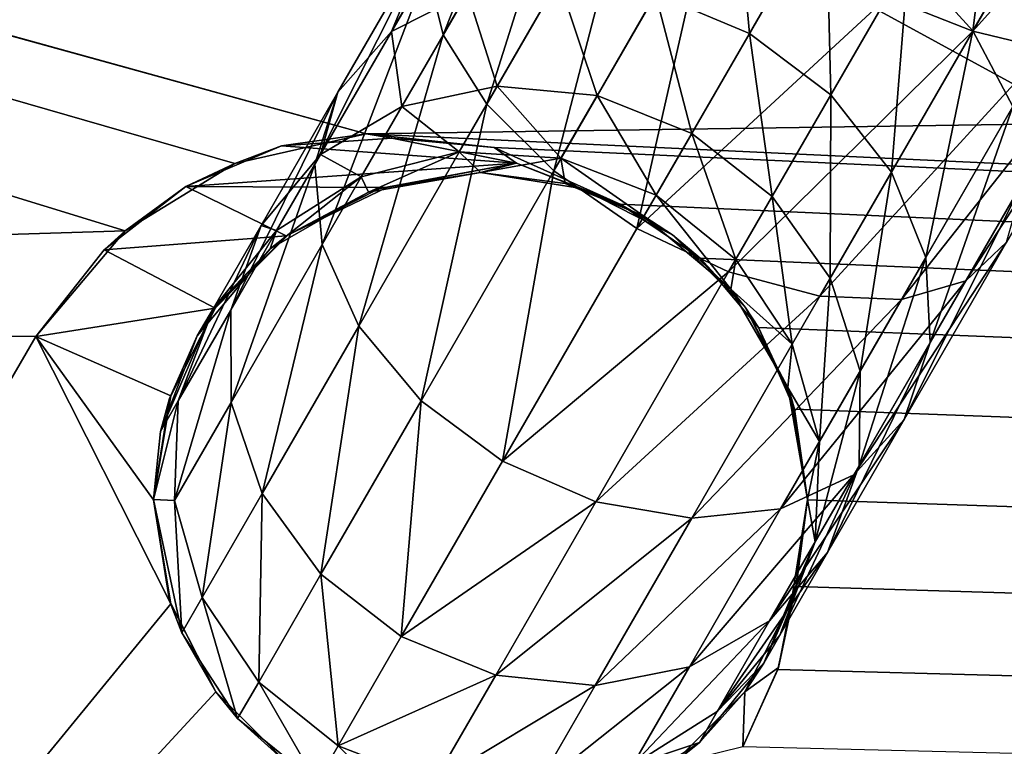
# Model space of a CAD drawing. Header units: millimetres. Extents: x -260 to -103, y -82 to 75.
# Tile 7 of 118: x -218.99 to -215.98, y -67.31 to -65.09. Entities that reach past the tile are written whole.
import ezdxf

# ---------------------------------------------------------------- set-up
doc = ezdxf.new("R2010")
doc.units = ezdxf.units.MM
doc.header["$LTSCALE"] = 65.185185
for name, color, linetype in [('11', 7, 'CONTINUOUS'), ('13', 7, 'CONTINUOUS'), ('15', 7, 'CONTINUOUS'), ('203', 7, 'CONTINUOUS'), ('204', 7, 'CONTINUOUS'), ('205', 7, 'CONTINUOUS'), ('206', 7, 'CONTINUOUS'), ('207', 7, 'CONTINUOUS'), ('21', 7, 'CONTINUOUS'), ('213', 7, 'CONTINUOUS'), ('217', 7, 'CONTINUOUS'), ('218', 7, 'CONTINUOUS'), ('219', 7, 'CONTINUOUS'), ('22', 7, 'CONTINUOUS'), ('25', 7, 'CONTINUOUS'), ('57', 7, 'CONTINUOUS'), ('61', 7, 'CONTINUOUS'), ('64', 7, 'CONTINUOUS'), ('9', 7, 'CONTINUOUS')]:
    doc.layers.add(name, color=color, linetype=linetype)

msp = doc.modelspace()

# ---------------------------------------------------------------- linework, layer by layer
at = {"layer": '11', "color": 1, "linetype": 'Continuous', "true_color": 0xff0c00}
msp.add_3dface([(-208.8043, -67.6104, -541.8051), (-213.3778, -64.8764, -541.3069), (-216.0788, -63.9577, -541.8051), (-208.8043, -67.6104, -541.8051)], dxfattribs=at)
at = {"layer": '13', "color": 1, "linetype": 'Continuous', "true_color": 0xff0c00}
msp.add_3dface([(-211.2156, -66.5159, -540.8086), (-217.9469, -62.8402, -540.8086), (-213.3778, -64.8764, -541.3069), (-211.2156, -66.5159, -540.8086)], dxfattribs=at)
at = {"layer": '15', "color": 1, "linetype": 'Continuous', "true_color": 0xff0c00}
for points in [[(-217.9469, -62.8402, -540.8086), (-211.2156, -66.5159, -540.8086), (-216.3369, -63.7786, -539.3636), (-217.9469, -62.8402, -540.8086)], [(-216.3369, -63.7786, -539.3636), (-211.2156, -66.5159, -540.8086), (-216.0712, -63.9345, -539.4128), (-216.3369, -63.7786, -539.3636)], [(-216.0712, -63.9345, -539.4128), (-211.2156, -66.5159, -540.8086), (-215.8025, -64.0872, -539.3633), (-216.0712, -63.9345, -539.4128)]]:
    msp.add_3dface(points, dxfattribs=at)
at = {"layer": '203', "color": 1, "linetype": 'Continuous', "true_color": 0xff0c00}
for points in [[(-217.2749, -65.6038, -419.3248), (-217.584, -65.5549, -419.3248), (-217.4732, -65.526, -33.3218), (-217.2749, -65.6038, -419.3248)], [(-217.2749, -65.6038, -419.3248), (-217.4732, -65.526, -33.3218), (-217.1573, -65.6514, -34.8219), (-217.2749, -65.6038, -419.3248)], [(-217.1569, -65.6516, -33.3218), (-217.1573, -65.6514, -34.8219), (-217.4732, -65.526, -33.3218), (-217.1569, -65.6516, -33.3218)], [(-217.1569, -65.6516, -34.8219), (-216.9962, -65.7458, -419.3248), (-217.2749, -65.6038, -419.3248), (-217.1569, -65.6516, -34.8219)], [(-217.2749, -65.6038, -419.3248), (-217.1573, -65.6514, -34.8219), (-217.1569, -65.6516, -34.8219), (-217.2749, -65.6038, -419.3248)], [(-217.1569, -65.6516, -33.3218), (-217.1569, -65.6516, -34.8219), (-217.1573, -65.6514, -34.8219), (-217.1569, -65.6516, -33.3218)], [(-217.1569, -65.6516, -34.8219), (-216.9121, -65.8167, -34.8219), (-216.9962, -65.7458, -419.3248), (-217.1569, -65.6516, -34.8219)], [(-216.9121, -65.8167, -34.8219), (-216.7749, -65.9671, -419.3248), (-216.9962, -65.7458, -419.3248), (-216.9121, -65.8167, -34.8219)], [(-216.9121, -65.8167, -34.8219), (-216.7336, -66.0288, -34.8219), (-216.7749, -65.9671, -419.3248), (-216.9121, -65.8167, -34.8219)], [(-216.7336, -66.0288, -34.8219), (-216.6329, -66.2459, -419.3248), (-216.7749, -65.9671, -419.3248), (-216.7336, -66.0288, -34.8219)], [(-216.7336, -66.0288, -34.8219), (-216.6235, -66.2784, -34.8219), (-216.6329, -66.2459, -419.3248), (-216.7336, -66.0288, -34.8219)], [(-216.6235, -66.2784, -34.8219), (-216.584, -66.5552, -419.3248), (-216.6329, -66.2459, -419.3248), (-216.6235, -66.2784, -34.8219)], [(-216.6235, -66.2784, -34.8219), (-216.584, -66.5558, -34.8219), (-216.584, -66.5552, -419.3248), (-216.6235, -66.2784, -34.8219)], [(-216.6198, -66.8212, -34.8219), (-216.633, -66.8642, -419.3248), (-216.584, -66.5552, -419.3248), (-216.6198, -66.8212, -34.8219)], [(-216.584, -66.5558, -34.8219), (-216.6198, -66.8212, -34.8219), (-216.584, -66.5552, -419.3248), (-216.584, -66.5558, -34.8219)], [(-216.633, -66.8642, -419.3248), (-216.6198, -66.8212, -34.8219), (-216.673, -67.0687, -33.3218), (-216.633, -66.8642, -419.3248)], [(-216.673, -67.0687, -33.3218), (-216.6198, -66.8212, -34.8219), (-216.6198, -66.8212, -33.3218), (-216.673, -67.0687, -33.3218)], [(-216.7752, -67.1429, -419.3248), (-216.633, -66.8642, -419.3248), (-216.673, -67.0687, -33.3218), (-216.7752, -67.1429, -419.3248)], [(-216.7812, -67.3112, -33.3219), (-216.7752, -67.1429, -419.3248), (-216.673, -67.0687, -33.3218), (-216.7812, -67.3112, -33.3219)], [(-216.7812, -67.3112, -33.3219), (-216.9964, -67.364, -419.3248), (-216.7752, -67.1429, -419.3248), (-216.7812, -67.3112, -33.3219)]]:
    msp.add_3dface(points, dxfattribs=at)
at = {"layer": '204', "color": 1, "linetype": 'Continuous', "true_color": 0xff0c00}
for points in [[(-217.8705, -65.6011, -33.3218), (-217.4732, -65.526, -33.3218), (-217.893, -65.6038, -419.3248), (-217.8705, -65.6011, -33.3218)], [(-217.893, -65.6038, -419.3248), (-217.4732, -65.526, -33.3218), (-217.584, -65.5549, -419.3248), (-217.893, -65.6038, -419.3248)], [(-218.1778, -65.7485, -33.3218), (-217.8705, -65.6011, -33.3218), (-218.1717, -65.7458, -419.3248), (-218.1778, -65.7485, -33.3218)], [(-218.1717, -65.7458, -419.3248), (-217.8705, -65.6011, -33.3218), (-217.893, -65.6038, -419.3248), (-218.1717, -65.7458, -419.3248)], [(-218.3948, -65.9694, -33.3218), (-218.1778, -65.7485, -33.3218), (-218.393, -65.9671, -419.3248), (-218.3948, -65.9694, -33.3218)], [(-218.393, -65.9671, -419.3248), (-218.1778, -65.7485, -33.3218), (-218.1717, -65.7458, -419.3248), (-218.393, -65.9671, -419.3248)], [(-218.535, -66.2459, -419.3248), (-218.5303, -66.2381, -33.3218), (-218.393, -65.9671, -419.3248), (-218.535, -66.2459, -419.3248)], [(-218.5303, -66.2381, -33.3218), (-218.3948, -65.9694, -33.3218), (-218.393, -65.9671, -419.3248), (-218.5303, -66.2381, -33.3218)], [(-218.584, -66.5558, -33.3218), (-218.5303, -66.2381, -33.3218), (-218.584, -66.5552, -419.3248), (-218.584, -66.5558, -33.3218)], [(-218.584, -66.5552, -419.3248), (-218.5303, -66.2381, -33.3218), (-218.535, -66.2459, -419.3248), (-218.584, -66.5552, -419.3248)], [(-218.584, -66.5558, -33.3218), (-218.584, -66.5552, -419.3248), (-218.5349, -66.8642, -419.3248), (-218.584, -66.5558, -33.3218)], [(-218.5304, -66.8734, -33.3218), (-218.584, -66.5558, -33.3218), (-218.5349, -66.8642, -419.3248), (-218.5304, -66.8734, -33.3218)], [(-218.3928, -67.1429, -419.3248), (-218.5304, -66.8734, -33.3218), (-218.5349, -66.8642, -419.3248), (-218.3928, -67.1429, -419.3248)], [(-218.3932, -67.1426, -33.3218), (-218.5304, -66.8734, -33.3218), (-218.3928, -67.1429, -419.3248), (-218.3932, -67.1426, -33.3218)], [(-218.1709, -67.3649, -33.3218), (-218.3932, -67.1426, -33.3218), (-218.1715, -67.364, -419.3248), (-218.1709, -67.3649, -33.3218)], [(-218.1715, -67.364, -419.3248), (-218.3932, -67.1426, -33.3218), (-218.3928, -67.1429, -419.3248), (-218.1715, -67.364, -419.3248)]]:
    msp.add_3dface(points, dxfattribs=at)
at = {"layer": '205', "color": 1, "linetype": 'Continuous', "true_color": 0xff0c00}
for points in [[(-218.3348, -65.5271, -34.8219), (-217.9335, -65.4363, -34.8219), (-218.1918, -65.4731, -33.3218), (-218.3348, -65.5271, -34.8219)], [(-217.9335, -65.4363, -34.8219), (-217.8548, -65.4496, -33.3218), (-218.1918, -65.4731, -33.3218), (-217.9335, -65.4363, -34.8219)], [(-217.9335, -65.4363, -34.8219), (-217.5418, -65.478, -34.8219), (-217.8548, -65.4496, -33.3218), (-217.9335, -65.4363, -34.8219)], [(-217.5418, -65.478, -34.8219), (-217.4732, -65.526, -33.3218), (-217.8548, -65.4496, -33.3218), (-217.5418, -65.478, -34.8219)], [(-218.3348, -65.5271, -34.8219), (-218.1918, -65.4731, -33.3218), (-218.4844, -65.5976, -33.3218), (-218.3348, -65.5271, -34.8219)], [(-217.5418, -65.478, -34.8219), (-217.1569, -65.6516, -34.8219), (-217.4732, -65.526, -33.3218), (-217.5418, -65.478, -34.8219)], [(-218.6704, -65.7334, -34.8219), (-218.3348, -65.5271, -34.8219), (-218.4844, -65.5976, -33.3218), (-218.6704, -65.7334, -34.8219)], [(-217.1569, -65.6516, -34.8219), (-217.1569, -65.6516, -33.3218), (-217.4732, -65.526, -33.3218), (-217.1569, -65.6516, -34.8219)], [(-218.6704, -65.7334, -34.8219), (-218.4844, -65.5976, -33.3218), (-218.7349, -65.7915, -33.3218), (-218.6704, -65.7334, -34.8219)], [(-218.9432, -66.056, -34.8219), (-218.6704, -65.7334, -34.8219), (-218.9432, -66.056, -33.3219), (-218.9432, -66.056, -34.8219)], [(-218.9432, -66.056, -33.3219), (-218.6704, -65.7334, -34.8219), (-218.7349, -65.7915, -33.3218), (-218.9432, -66.056, -33.3219)]]:
    msp.add_3dface(points, dxfattribs=at)
at = {"layer": '206', "color": 1, "linetype": 'Continuous', "true_color": 0xff0c00}
for points in [[(-216.6198, -66.8212, -34.8219), (-216.6749, -67.0746, -34.8219), (-216.6198, -66.8212, -33.3218), (-216.6198, -66.8212, -34.8219)], [(-216.6749, -67.0746, -34.8219), (-216.673, -67.0687, -33.3218), (-216.6198, -66.8212, -33.3218), (-216.6749, -67.0746, -34.8219)], [(-216.6749, -67.0746, -34.8219), (-216.7812, -67.3112, -34.8219), (-216.673, -67.0687, -33.3218), (-216.6749, -67.0746, -34.8219)], [(-216.7812, -67.3112, -34.8219), (-216.7812, -67.3112, -33.3219), (-216.673, -67.0687, -33.3218), (-216.7812, -67.3112, -34.8219)]]:
    msp.add_3dface(points, dxfattribs=at)
at = {"layer": '207', "color": 1, "linetype": 'Continuous', "true_color": 0xff0c00}
for points in [[(-217.8548, -65.4496, -33.3218), (-217.4732, -65.526, -33.3218), (-218.1918, -65.4731, -33.3218), (-217.8548, -65.4496, -33.3218)], [(-218.1918, -65.4731, -33.3218), (-217.4732, -65.526, -33.3218), (-218.4844, -65.5976, -33.3218), (-218.1918, -65.4731, -33.3218)], [(-218.4844, -65.5976, -33.3218), (-217.4732, -65.526, -33.3218), (-217.8705, -65.6011, -33.3218), (-218.4844, -65.5976, -33.3218)], [(-218.7349, -65.7915, -33.3218), (-218.4844, -65.5976, -33.3218), (-218.1778, -65.7485, -33.3218), (-218.7349, -65.7915, -33.3218)], [(-218.1778, -65.7485, -33.3218), (-218.4844, -65.5976, -33.3218), (-217.8705, -65.6011, -33.3218), (-218.1778, -65.7485, -33.3218)], [(-218.3948, -65.9694, -33.3218), (-218.7349, -65.7915, -33.3218), (-218.1778, -65.7485, -33.3218), (-218.3948, -65.9694, -33.3218)], [(-218.9432, -66.056, -33.3219), (-218.7349, -65.7915, -33.3218), (-218.3948, -65.9694, -33.3218), (-218.9432, -66.056, -33.3219)], [(-218.5303, -66.2381, -33.3218), (-218.9432, -66.056, -33.3219), (-218.3948, -65.9694, -33.3218), (-218.5303, -66.2381, -33.3218)], [(-221.5742, -70.5877, -33.3219), (-218.9432, -66.056, -33.3219), (-218.5304, -66.8734, -33.3218), (-221.5742, -70.5877, -33.3219)], [(-218.5304, -66.8734, -33.3218), (-218.9432, -66.056, -33.3219), (-218.584, -66.5558, -33.3218), (-218.5304, -66.8734, -33.3218)], [(-218.584, -66.5558, -33.3218), (-218.9432, -66.056, -33.3219), (-218.5303, -66.2381, -33.3218), (-218.584, -66.5558, -33.3218)], [(-218.3932, -67.1426, -33.3218), (-221.5742, -70.5877, -33.3219), (-218.5304, -66.8734, -33.3218), (-218.3932, -67.1426, -33.3218)], [(-218.1709, -67.3649, -33.3218), (-221.5742, -70.5877, -33.3219), (-218.3932, -67.1426, -33.3218), (-218.1709, -67.3649, -33.3218)]]:
    msp.add_3dface(points, dxfattribs=at)
at = {"layer": '21', "color": 1, "linetype": 'Continuous', "true_color": 0xff0c00}
for points in [[(-217.584, -65.5548, -534.5087), (-217.584, -65.5549, -419.3248), (-217.2749, -65.6038, -419.3248), (-217.584, -65.5548, -534.5087)], [(-217.584, -65.5548, -534.5087), (-217.2749, -65.6038, -419.3248), (-217.3251, -65.5888, -534.5087), (-217.584, -65.5548, -534.5087)], [(-217.3251, -65.5888, -534.5087), (-217.2749, -65.6038, -419.3248), (-217.084, -65.6887, -534.5087), (-217.3251, -65.5888, -534.5087)], [(-217.2749, -65.6038, -419.3248), (-216.9962, -65.7458, -419.3248), (-217.084, -65.6887, -534.5087), (-217.2749, -65.6038, -419.3248)], [(-217.084, -65.6887, -534.5087), (-216.9962, -65.7458, -419.3248), (-216.8179, -65.912, -534.5087), (-217.084, -65.6887, -534.5087)], [(-216.9962, -65.7458, -419.3248), (-216.7749, -65.9671, -419.3248), (-216.8179, -65.912, -534.5087), (-216.9962, -65.7458, -419.3248)], [(-216.8179, -65.912, -534.5087), (-216.7749, -65.9671, -419.3248), (-216.6443, -66.2127, -534.5087), (-216.8179, -65.912, -534.5087)], [(-216.7749, -65.9671, -419.3248), (-216.6329, -66.2459, -419.3248), (-216.6443, -66.2127, -534.5087), (-216.7749, -65.9671, -419.3248)], [(-216.6443, -66.2127, -534.5087), (-216.6329, -66.2459, -419.3248), (-216.584, -66.5548, -534.5087), (-216.6443, -66.2127, -534.5087)], [(-216.6329, -66.2459, -419.3248), (-216.584, -66.5552, -419.3248), (-216.584, -66.5548, -534.5087), (-216.6329, -66.2459, -419.3248)], [(-216.584, -66.5552, -419.3248), (-216.633, -66.8642, -419.3248), (-216.618, -66.8136, -534.5087), (-216.584, -66.5552, -419.3248)], [(-216.584, -66.5548, -534.5087), (-216.584, -66.5552, -419.3248), (-216.618, -66.8136, -534.5087), (-216.584, -66.5548, -534.5087)], [(-216.618, -66.8136, -534.5087), (-216.633, -66.8642, -419.3248), (-216.7179, -67.0548, -534.5087), (-216.618, -66.8136, -534.5087)], [(-216.633, -66.8642, -419.3248), (-216.7752, -67.1429, -419.3248), (-216.7179, -67.0548, -534.5087), (-216.633, -66.8642, -419.3248)], [(-216.7179, -67.0548, -534.5087), (-216.7752, -67.1429, -419.3248), (-216.9141, -67.2973, -534.5087), (-216.7179, -67.0548, -534.5087)], [(-216.7752, -67.1429, -419.3248), (-216.9964, -67.364, -419.3248), (-216.9141, -67.2973, -534.5087), (-216.7752, -67.1429, -419.3248)], [(-216.9141, -67.2973, -534.5087), (-216.9964, -67.364, -419.3248), (-217.1766, -67.468, -534.5087), (-216.9141, -67.2973, -534.5087)]]:
    msp.add_3dface(points, dxfattribs=at)
at = {"layer": '213', "color": 1, "linetype": 'Continuous', "true_color": 0xff0c00}
for points in [[(-228.314, -66.0341, -34.8219), (-234.488, -60.8707, -34.8219), (-218.6704, -65.7334, -34.8219), (-228.314, -66.0341, -34.8219)], [(-218.6704, -65.7334, -34.8219), (-234.488, -60.8707, -34.8219), (-218.3348, -65.5271, -34.8219), (-218.6704, -65.7334, -34.8219)], [(-218.3348, -65.5271, -34.8219), (-234.488, -60.8707, -34.8219), (-217.9335, -65.4363, -34.8219), (-218.3348, -65.5271, -34.8219)], [(-217.9335, -65.4363, -34.8219), (-234.488, -60.8707, -34.8219), (-131.5113, -64.1999, -34.8219), (-217.9335, -65.4363, -34.8219)], [(-138.3589, -69.1868, -34.8219), (-217.9335, -65.4363, -34.8219), (-131.5113, -64.1999, -34.8219), (-138.3589, -69.1868, -34.8219)], [(-217.5418, -65.478, -34.8219), (-217.9335, -65.4363, -34.8219), (-138.3589, -69.1868, -34.8219), (-217.5418, -65.478, -34.8219)], [(-217.1569, -65.6516, -34.8219), (-217.5418, -65.478, -34.8219), (-138.3589, -69.1868, -34.8219), (-217.1569, -65.6516, -34.8219)], [(-216.9121, -65.8167, -34.8219), (-217.1569, -65.6516, -34.8219), (-138.3589, -69.1868, -34.8219), (-216.9121, -65.8167, -34.8219)], [(-218.9432, -66.056, -34.8219), (-228.314, -66.0341, -34.8219), (-218.6704, -65.7334, -34.8219), (-218.9432, -66.056, -34.8219)], [(-216.7336, -66.0288, -34.8219), (-216.9121, -65.8167, -34.8219), (-138.3589, -69.1868, -34.8219), (-216.7336, -66.0288, -34.8219)], [(-221.5742, -70.5877, -34.8219), (-228.314, -66.0341, -34.8219), (-218.9432, -66.056, -34.8219), (-221.5742, -70.5877, -34.8219)], [(-216.6235, -66.2784, -34.8219), (-216.7336, -66.0288, -34.8219), (-138.3589, -69.1868, -34.8219), (-216.6235, -66.2784, -34.8219)], [(-216.584, -66.5558, -34.8219), (-216.6235, -66.2784, -34.8219), (-138.3589, -69.1868, -34.8219), (-216.584, -66.5558, -34.8219)], [(-216.6198, -66.8212, -34.8219), (-216.584, -66.5558, -34.8219), (-138.3589, -69.1868, -34.8219), (-216.6198, -66.8212, -34.8219)], [(-216.6749, -67.0746, -34.8219), (-216.6198, -66.8212, -34.8219), (-138.3589, -69.1868, -34.8219), (-216.6749, -67.0746, -34.8219)], [(-216.7812, -67.3112, -34.8219), (-216.6749, -67.0746, -34.8219), (-138.3589, -69.1868, -34.8219), (-216.7812, -67.3112, -34.8219)]]:
    msp.add_3dface(points, dxfattribs=at)
at = {"layer": '217', "color": 1, "linetype": 'Continuous', "true_color": 0xff0c00}
for points in [[(-217.7473, -64.9356, -537.8833), (-217.3372, -64.2253, -538.396), (-217.6977, -65.1341, -538.1226), (-217.7473, -64.9356, -537.8833)], [(-217.6977, -65.1341, -538.1226), (-217.3372, -64.2253, -538.396), (-217.2553, -64.3678, -538.6656), (-217.6977, -65.1341, -538.1226)], [(-217.6977, -65.1341, -538.1226), (-217.2553, -64.3678, -538.6656), (-217.5641, -65.3458, -538.3124), (-217.6977, -65.1341, -538.1226)], [(-217.5641, -65.3458, -538.3124), (-217.2553, -64.3678, -538.6656), (-217.096, -64.535, -538.8793), (-217.5641, -65.3458, -538.3124)], [(-217.3596, -65.55, -538.4342), (-217.5641, -65.3458, -538.3124), (-217.096, -64.535, -538.8793), (-217.3596, -65.55, -538.4342)], [(-216.875, -64.7106, -539.0164), (-217.3596, -65.55, -538.4342), (-217.096, -64.535, -538.8793), (-216.875, -64.7106, -539.0164)], [(-217.3596, -65.55, -538.4342), (-216.875, -64.7106, -539.0164), (-217.1056, -65.7262, -538.4759), (-217.3596, -65.55, -538.4342)], [(-217.1056, -65.7262, -538.4759), (-216.875, -64.7106, -539.0164), (-216.6153, -64.877, -539.0634), (-217.1056, -65.7262, -538.4759)], [(-218.0199, -65.3097, -536.987), (-217.7072, -64.7683, -537.6195), (-218.0899, -65.529, -537.2007), (-218.0199, -65.3097, -536.987)], [(-218.0899, -65.529, -537.2007), (-217.7072, -64.7683, -537.6195), (-217.7473, -64.9356, -537.8833), (-218.0899, -65.529, -537.2007)], [(-218.0899, -65.529, -537.2007), (-217.7473, -64.9356, -537.8833), (-218.0678, -65.7751, -537.3946), (-218.0899, -65.529, -537.2007)], [(-218.0678, -65.7751, -537.3946), (-217.7473, -64.9356, -537.8833), (-217.6977, -65.1341, -538.1226), (-218.0678, -65.7751, -537.3946)], [(-218.0678, -65.7751, -537.3946), (-217.6977, -65.1341, -538.1226), (-217.956, -66.0246, -537.5485), (-218.0678, -65.7751, -537.3946)], [(-217.956, -66.0246, -537.5485), (-217.6977, -65.1341, -538.1226), (-217.5641, -65.3458, -538.3124), (-217.956, -66.0246, -537.5485)], [(-218.2549, -65.7168, -536.232), (-218.0199, -65.3097, -536.987), (-218.3477, -65.9756, -536.3824), (-218.2549, -65.7168, -536.232)], [(-218.3477, -65.9756, -536.3824), (-218.0199, -65.3097, -536.987), (-218.0899, -65.529, -537.2007), (-218.3477, -65.9756, -536.3824)], [(-217.7656, -66.2531, -537.6473), (-217.956, -66.0246, -537.5485), (-217.5641, -65.3458, -538.3124), (-217.7656, -66.2531, -537.6473)], [(-217.3596, -65.55, -538.4342), (-217.7656, -66.2531, -537.6473), (-217.5641, -65.3458, -538.3124), (-217.3596, -65.55, -538.4342)], [(-218.3477, -65.9756, -536.3824), (-218.0899, -65.529, -537.2007), (-218.3465, -66.2579, -536.5189), (-218.3477, -65.9756, -536.3824)], [(-218.3465, -66.2579, -536.5189), (-218.0899, -65.529, -537.2007), (-218.0678, -65.7751, -537.3946), (-218.3465, -66.2579, -536.5189)], [(-217.7656, -66.2531, -537.6473), (-217.3596, -65.55, -538.4342), (-217.5163, -66.4376, -537.6811), (-217.7656, -66.2531, -537.6473)], [(-217.5163, -66.4376, -537.6811), (-217.3596, -65.55, -538.4342), (-217.1056, -65.7262, -538.4759), (-217.5163, -66.4376, -537.6811)], [(-218.4006, -65.9693, -535.3917), (-218.2549, -65.7168, -536.232), (-218.5078, -66.2528, -535.4698), (-218.4006, -65.9693, -535.3917)], [(-218.5078, -66.2528, -535.4698), (-218.2549, -65.7168, -536.232), (-218.3477, -65.9756, -536.3824), (-218.5078, -66.2528, -535.4698)], [(-218.3465, -66.2579, -536.5189), (-218.0678, -65.7751, -537.3946), (-218.2514, -66.5362, -536.6271), (-218.3465, -66.2579, -536.5189)], [(-218.2514, -66.5362, -536.6271), (-218.0678, -65.7751, -537.3946), (-217.956, -66.0246, -537.5485), (-218.2514, -66.5362, -536.6271)], [(-218.5621, -66.3468, -534.5087), (-218.4006, -65.9693, -535.3917), (-218.5078, -66.2528, -535.4698), (-218.5621, -66.3468, -534.5087)], [(-218.5621, -66.3468, -534.5087), (-218.45, -66.0548, -534.5087), (-218.4006, -65.9693, -535.3917), (-218.5621, -66.3468, -534.5087)], [(-218.5078, -66.2528, -535.4698), (-218.3477, -65.9756, -536.3824), (-218.5197, -66.5579, -535.5402), (-218.5078, -66.2528, -535.4698)], [(-218.5197, -66.5579, -535.5402), (-218.3477, -65.9756, -536.3824), (-218.3465, -66.2579, -536.5189), (-218.5197, -66.5579, -535.5402)], [(-218.0716, -66.7832, -536.6967), (-218.2514, -66.5362, -536.6271), (-217.956, -66.0246, -537.5485), (-218.0716, -66.7832, -536.6967)], [(-217.7656, -66.2531, -537.6473), (-218.0716, -66.7832, -536.6967), (-217.956, -66.0246, -537.5485), (-217.7656, -66.2531, -537.6473)], [(-218.584, -66.5548, -534.5087), (-218.5078, -66.2528, -535.4698), (-218.5197, -66.5579, -535.5402), (-218.584, -66.5548, -534.5087)], [(-218.584, -66.5548, -534.5087), (-218.5621, -66.3468, -534.5087), (-218.5078, -66.2528, -535.4698), (-218.584, -66.5548, -534.5087)], [(-218.5197, -66.5579, -535.5402), (-218.3465, -66.2579, -536.5189), (-218.435, -66.8542, -535.5961), (-218.5197, -66.5579, -535.5402)], [(-218.435, -66.8542, -535.5961), (-218.3465, -66.2579, -536.5189), (-218.2514, -66.5362, -536.6271), (-218.435, -66.8542, -535.5961)], [(-218.0716, -66.7832, -536.6967), (-217.7656, -66.2531, -537.6473), (-217.8261, -66.9741, -536.7205), (-218.0716, -66.7832, -536.6967)], [(-217.8261, -66.9741, -536.7205), (-217.7656, -66.2531, -537.6473), (-217.5163, -66.4376, -537.6811), (-217.8261, -66.9741, -536.7205)], [(-218.2619, -67.1128, -535.632), (-218.435, -66.8542, -535.5961), (-218.2514, -66.5362, -536.6271), (-218.2619, -67.1128, -535.632)], [(-218.0716, -66.7832, -536.6967), (-218.2619, -67.1128, -535.632), (-218.2514, -66.5362, -536.6271), (-218.0716, -66.7832, -536.6967)], [(-218.4972, -66.9621, -534.5087), (-218.584, -66.5548, -534.5087), (-218.5197, -66.5579, -535.5402), (-218.4972, -66.9621, -534.5087)], [(-218.4972, -66.9621, -534.5087), (-218.5197, -66.5579, -535.5402), (-218.435, -66.8542, -535.5961), (-218.4972, -66.9621, -534.5087)], [(-218.2619, -67.1128, -535.632), (-218.0716, -66.7832, -536.6967), (-218.0186, -67.3076, -535.6443), (-218.2619, -67.1128, -535.632)], [(-218.0186, -67.3076, -535.6443), (-218.0716, -66.7832, -536.6967), (-217.8261, -66.9741, -536.7205), (-218.0186, -67.3076, -535.6443)], [(-218.3265, -67.2246, -534.5087), (-218.4972, -66.9621, -534.5087), (-218.435, -66.8542, -535.5961), (-218.3265, -67.2246, -534.5087)], [(-218.2619, -67.1128, -535.632), (-218.3265, -67.2246, -534.5087), (-218.435, -66.8542, -535.5961), (-218.2619, -67.1128, -535.632)], [(-218.084, -67.4208, -534.5087), (-218.3265, -67.2246, -534.5087), (-218.2619, -67.1128, -535.632), (-218.084, -67.4208, -534.5087)], [(-218.084, -67.4208, -534.5087), (-218.2619, -67.1128, -535.632), (-218.0186, -67.3076, -535.6443), (-218.084, -67.4208, -534.5087)]]:
    msp.add_3dface(points, dxfattribs=at)
at = {"layer": '218', "color": 1, "linetype": 'Continuous', "true_color": 0xff0c00}
for points in [[(-216.3405, -65.0191, -539.0162), (-215.558, -64.2218, -539.2194), (-216.0781, -65.1225, -538.8788), (-216.3405, -65.0191, -539.0162)], [(-215.558, -64.2218, -539.2194), (-215.3617, -64.3244, -538.995), (-216.0781, -65.1225, -538.8788), (-215.558, -64.2218, -539.2194)], [(-216.0781, -65.1225, -538.8788), (-215.3617, -64.3244, -538.995), (-215.8537, -65.1767, -538.6649), (-216.0781, -65.1225, -538.8788)], [(-217.1056, -65.7262, -538.4759), (-216.6153, -64.877, -539.0634), (-216.3405, -65.0191, -539.0162), (-217.1056, -65.7262, -538.4759)], [(-216.8251, -65.8584, -538.434), (-217.1056, -65.7262, -538.4759), (-216.3405, -65.0191, -539.0162), (-216.8251, -65.8584, -538.434)], [(-216.8251, -65.8584, -538.434), (-216.3405, -65.0191, -539.0162), (-216.0781, -65.1225, -538.8788), (-216.8251, -65.8584, -538.434)], [(-216.5461, -65.9332, -538.312), (-216.8251, -65.8584, -538.434), (-216.0781, -65.1225, -538.8788), (-216.5461, -65.9332, -538.312)], [(-216.5461, -65.9332, -538.312), (-216.0781, -65.1225, -538.8788), (-215.8537, -65.1767, -538.6649), (-216.5461, -65.9332, -538.312)], [(-215.6004, -65.1191, -538.0983), (-215.9752, -65.7683, -537.6195), (-216.0995, -65.8864, -537.8826), (-215.6004, -65.1191, -538.0983)], [(-215.6895, -65.1762, -538.3951), (-215.6004, -65.1191, -538.0983), (-216.0995, -65.8864, -537.8826), (-215.6895, -65.1762, -538.3951)], [(-216.2961, -65.9429, -538.122), (-216.5461, -65.9332, -538.312), (-215.8537, -65.1767, -538.6649), (-216.2961, -65.9429, -538.122)], [(-215.6895, -65.1762, -538.3951), (-216.0995, -65.8864, -537.8826), (-216.2961, -65.9429, -538.122), (-215.6895, -65.1762, -538.3951)], [(-215.6895, -65.1762, -538.3951), (-216.2961, -65.9429, -538.122), (-215.8537, -65.1767, -538.6649), (-215.6895, -65.1762, -538.3951)], [(-217.5163, -66.4376, -537.6811), (-217.1056, -65.7262, -538.4759), (-216.8251, -65.8584, -538.434), (-217.5163, -66.4376, -537.6811)], [(-215.9752, -65.7683, -537.6195), (-216.2878, -66.3097, -536.987), (-216.442, -66.4796, -537.2001), (-215.9752, -65.7683, -537.6195)], [(-216.0995, -65.8864, -537.8826), (-215.9752, -65.7683, -537.6195), (-216.442, -66.4796, -537.2001), (-216.0995, -65.8864, -537.8826)], [(-217.231, -66.5614, -537.6471), (-217.5163, -66.4376, -537.6811), (-216.8251, -65.8584, -538.434), (-217.231, -66.5614, -537.6471)], [(-217.231, -66.5614, -537.6471), (-216.8251, -65.8584, -538.434), (-216.5461, -65.9332, -538.312), (-217.231, -66.5614, -537.6471)], [(-216.0995, -65.8864, -537.8826), (-216.442, -66.4796, -537.2001), (-216.6661, -66.5837, -537.3941), (-216.0995, -65.8864, -537.8826)], [(-216.0995, -65.8864, -537.8826), (-216.6661, -66.5837, -537.3941), (-216.2961, -65.9429, -538.122), (-216.0995, -65.8864, -537.8826)], [(-216.9379, -66.6119, -537.5481), (-217.231, -66.5614, -537.6471), (-216.5461, -65.9332, -538.312), (-216.9379, -66.6119, -537.5481)], [(-216.9379, -66.6119, -537.5481), (-216.5461, -65.9332, -538.312), (-216.2961, -65.9429, -538.122), (-216.9379, -66.6119, -537.5481)], [(-216.6661, -66.5837, -537.3941), (-216.9379, -66.6119, -537.5481), (-216.2961, -65.9429, -538.122), (-216.6661, -66.5837, -537.3941)], [(-216.2878, -66.3097, -536.987), (-216.5228, -66.7168, -536.232), (-216.6998, -66.9261, -536.382), (-216.2878, -66.3097, -536.987)], [(-216.442, -66.4796, -537.2001), (-216.2878, -66.3097, -536.987), (-216.6998, -66.9261, -536.382), (-216.442, -66.4796, -537.2001)], [(-217.8261, -66.9741, -536.7205), (-217.5163, -66.4376, -537.6811), (-217.231, -66.5614, -537.6471), (-217.8261, -66.9741, -536.7205)], [(-216.442, -66.4796, -537.2001), (-216.6998, -66.9261, -536.382), (-216.9448, -67.0664, -536.5185), (-216.442, -66.4796, -537.2001)], [(-216.442, -66.4796, -537.2001), (-216.9448, -67.0664, -536.5185), (-216.6661, -66.5837, -537.3941), (-216.442, -66.4796, -537.2001)], [(-217.5371, -67.0916, -536.6965), (-217.8261, -66.9741, -536.7205), (-217.231, -66.5614, -537.6471), (-217.5371, -67.0916, -536.6965)], [(-217.5371, -67.0916, -536.6965), (-217.231, -66.5614, -537.6471), (-216.9379, -66.6119, -537.5481), (-217.5371, -67.0916, -536.6965)], [(-217.2333, -67.1235, -536.6269), (-216.9379, -66.6119, -537.5481), (-216.6661, -66.5837, -537.3941), (-217.2333, -67.1235, -536.6269)], [(-216.9448, -67.0664, -536.5185), (-217.2333, -67.1235, -536.6269), (-216.6661, -66.5837, -537.3941), (-216.9448, -67.0664, -536.5185)], [(-217.2333, -67.1235, -536.6269), (-217.5371, -67.0916, -536.6965), (-216.9379, -66.6119, -537.5481), (-217.2333, -67.1235, -536.6269)], [(-216.5228, -66.7168, -536.232), (-216.6686, -66.9693, -535.3917), (-216.8599, -67.2033, -535.4696), (-216.5228, -66.7168, -536.232)], [(-216.6998, -66.9261, -536.382), (-216.5228, -66.7168, -536.232), (-216.8599, -67.2033, -535.4696), (-216.6998, -66.9261, -536.382)], [(-216.6998, -66.9261, -536.382), (-216.8599, -67.2033, -535.4696), (-217.1179, -67.3663, -535.54), (-216.6998, -66.9261, -536.382)], [(-216.6998, -66.9261, -536.382), (-217.1179, -67.3663, -535.54), (-216.9448, -67.0664, -536.5185), (-216.6998, -66.9261, -536.382)], [(-218.0186, -67.3076, -535.6443), (-217.8261, -66.9741, -536.7205), (-217.5371, -67.0916, -536.6965), (-218.0186, -67.3076, -535.6443)], [(-216.6686, -66.9693, -535.3917), (-216.7179, -67.0548, -534.5087), (-216.8599, -67.2033, -535.4696), (-216.6686, -66.9693, -535.3917)], [(-217.4169, -67.4414, -535.5959), (-217.2333, -67.1235, -536.6269), (-216.9448, -67.0664, -536.5185), (-217.4169, -67.4414, -535.5959)], [(-217.1179, -67.3663, -535.54), (-217.4169, -67.4414, -535.5959), (-216.9448, -67.0664, -536.5185), (-217.1179, -67.3663, -535.54)], [(-216.7179, -67.0548, -534.5087), (-216.9141, -67.2973, -534.5087), (-216.8599, -67.2033, -535.4696), (-216.7179, -67.0548, -534.5087)], [(-217.7273, -67.4211, -535.6319), (-218.0186, -67.3076, -535.6443), (-217.5371, -67.0916, -536.6965), (-217.7273, -67.4211, -535.6319)], [(-217.7273, -67.4211, -535.6319), (-217.5371, -67.0916, -536.6965), (-217.2333, -67.1235, -536.6269), (-217.7273, -67.4211, -535.6319)], [(-217.4169, -67.4414, -535.5959), (-217.7273, -67.4211, -535.6319), (-217.2333, -67.1235, -536.6269), (-217.4169, -67.4414, -535.5959)], [(-216.8599, -67.2033, -535.4696), (-216.9141, -67.2973, -534.5087), (-217.1179, -67.3663, -535.54), (-216.8599, -67.2033, -535.4696)], [(-217.7919, -67.5329, -534.5087), (-218.084, -67.4208, -534.5087), (-218.0186, -67.3076, -535.6443), (-217.7919, -67.5329, -534.5087)], [(-217.7919, -67.5329, -534.5087), (-218.0186, -67.3076, -535.6443), (-217.7273, -67.4211, -535.6319), (-217.7919, -67.5329, -534.5087)], [(-216.9141, -67.2973, -534.5087), (-217.1766, -67.468, -534.5087), (-217.1179, -67.3663, -535.54), (-216.9141, -67.2973, -534.5087)]]:
    msp.add_3dface(points, dxfattribs=at)
at = {"layer": '219', "color": 1, "linetype": 'Continuous', "true_color": 0xff0c00}
for points in [[(-216.0779, -65.1217, -536.9904), (-215.989, -64.4102, -537.2448), (-216.2747, -64.905, -536.8799), (-216.0779, -65.1217, -536.9904)], [(-215.7789, -64.6039, -537.3723), (-215.989, -64.4102, -537.2448), (-216.0779, -65.1217, -536.9904), (-215.7789, -64.6039, -537.3723)], [(-216.7614, -65.13, -536.3674), (-216.8099, -64.596, -536.8799), (-217.0482, -65.0087, -536.3978), (-216.7614, -65.13, -536.3674)], [(-216.5269, -64.7239, -536.8418), (-216.8099, -64.596, -536.8799), (-216.7614, -65.13, -536.3674), (-216.5269, -64.7239, -536.8418)], [(-215.9558, -65.3528, -537.1624), (-215.7789, -64.6039, -537.3723), (-216.0779, -65.1217, -536.9904), (-215.9558, -65.3528, -537.1624)], [(-217.5677, -64.6245, -537.3792), (-217.7072, -64.7683, -537.6195), (-217.8562, -65.1242, -536.7955), (-217.5677, -64.6245, -537.3792)], [(-217.6238, -65.0057, -536.6228), (-217.5677, -64.6245, -537.3792), (-217.8562, -65.1242, -536.7955), (-217.6238, -65.0057, -536.6228)], [(-216.5129, -65.3178, -536.3978), (-216.5269, -64.7239, -536.8418), (-216.7614, -65.13, -536.3674), (-216.5129, -65.3178, -536.3978)], [(-216.2747, -64.905, -536.8799), (-216.5269, -64.7239, -536.8418), (-216.5129, -65.3178, -536.3978), (-216.2747, -64.905, -536.8799)], [(-217.7072, -64.7683, -537.6195), (-218.0199, -65.3097, -536.987), (-217.8562, -65.1242, -536.7955), (-217.7072, -64.7683, -537.6195)], [(-216.3273, -65.5537, -536.4858), (-216.2747, -64.905, -536.8799), (-216.5129, -65.3178, -536.3978), (-216.3273, -65.5537, -536.4858)], [(-216.0779, -65.1217, -536.9904), (-216.2747, -64.905, -536.8799), (-216.3273, -65.5537, -536.4858), (-216.0779, -65.1217, -536.9904)], [(-217.3453, -64.9659, -536.4858), (-217.6238, -65.0057, -536.6228), (-217.5328, -65.2906, -535.8834), (-217.3453, -64.9659, -536.4858)], [(-217.2273, -65.319, -535.8222), (-217.3453, -64.9659, -536.4858), (-217.5328, -65.2906, -535.8834), (-217.2273, -65.319, -535.8222)], [(-217.0482, -65.0087, -536.3978), (-217.3453, -64.9659, -536.4858), (-217.2273, -65.319, -535.8222), (-217.0482, -65.0087, -536.3978)], [(-217.6238, -65.0057, -536.6228), (-217.8562, -65.1242, -536.7955), (-217.8242, -65.3529, -535.9787), (-217.6238, -65.0057, -536.6228)], [(-217.5328, -65.2906, -535.8834), (-217.6238, -65.0057, -536.6228), (-217.8242, -65.3529, -535.9787), (-217.5328, -65.2906, -535.8834)], [(-216.9376, -65.4353, -535.8011), (-217.0482, -65.0087, -536.3978), (-217.2273, -65.319, -535.8222), (-216.9376, -65.4353, -535.8011)], [(-216.7614, -65.13, -536.3674), (-217.0482, -65.0087, -536.3978), (-216.9376, -65.4353, -535.8011), (-216.7614, -65.13, -536.3674)], [(-216.2225, -65.8147, -536.6228), (-216.0779, -65.1217, -536.9904), (-216.3273, -65.5537, -536.4858), (-216.2225, -65.8147, -536.6228)], [(-215.9558, -65.3528, -537.1624), (-216.0779, -65.1217, -536.9904), (-216.2225, -65.8147, -536.6228), (-215.9558, -65.3528, -537.1624)], [(-217.8562, -65.1242, -536.7955), (-218.0199, -65.3097, -536.987), (-218.073, -65.4998, -536.0988), (-217.8562, -65.1242, -536.7955)], [(-217.8242, -65.3529, -535.9787), (-217.8562, -65.1242, -536.7955), (-218.073, -65.4998, -536.0988), (-217.8242, -65.3529, -535.9787)], [(-216.6921, -65.628, -535.8222), (-216.7614, -65.13, -536.3674), (-216.9376, -65.4353, -535.8011), (-216.6921, -65.628, -535.8222)], [(-216.5129, -65.3178, -536.3978), (-216.7614, -65.13, -536.3674), (-216.6921, -65.628, -535.8222), (-216.5129, -65.3178, -536.3978)], [(-217.5328, -65.2906, -535.8834), (-217.8242, -65.3529, -535.9787), (-217.6491, -65.4921, -535.2131), (-217.5328, -65.2906, -535.8834)], [(-217.3384, -65.5115, -535.1818), (-217.5328, -65.2906, -535.8834), (-217.6491, -65.4921, -535.2131), (-217.3384, -65.5115, -535.1818)], [(-217.2273, -65.319, -535.8222), (-217.5328, -65.2906, -535.8834), (-217.3384, -65.5115, -535.1818), (-217.2273, -65.319, -535.8222)], [(-218.0199, -65.3097, -536.987), (-218.2549, -65.7168, -536.232), (-218.073, -65.4998, -536.0988), (-218.0199, -65.3097, -536.987)], [(-217.0469, -65.6246, -535.171), (-217.2273, -65.319, -535.8222), (-217.3384, -65.5115, -535.1818), (-217.0469, -65.6246, -535.171)], [(-216.9376, -65.4353, -535.8011), (-217.2273, -65.319, -535.8222), (-217.0469, -65.6246, -535.171), (-216.9376, -65.4353, -535.8011)], [(-216.5148, -65.8784, -535.8834), (-216.5129, -65.3178, -536.3978), (-216.6921, -65.628, -535.8222), (-216.5148, -65.8784, -535.8834)], [(-216.3273, -65.5537, -536.4858), (-216.5129, -65.3178, -536.3978), (-216.5148, -65.8784, -535.8834), (-216.3273, -65.5537, -536.4858)], [(-217.8242, -65.3529, -535.9787), (-218.073, -65.4998, -536.0988), (-217.9486, -65.5683, -535.262), (-217.8242, -65.3529, -535.9787)], [(-217.6491, -65.4921, -535.2131), (-217.8242, -65.3529, -535.9787), (-217.9486, -65.5683, -535.262), (-217.6491, -65.4921, -535.2131)], [(-216.2089, -66.0752, -536.7955), (-215.9558, -65.3528, -537.1624), (-216.2225, -65.8147, -536.6228), (-216.2089, -66.0752, -536.7955)], [(-215.9204, -65.5756, -537.3792), (-215.9558, -65.3528, -537.1624), (-216.2089, -66.0752, -536.7955), (-215.9204, -65.5756, -537.3792)], [(-216.8032, -65.8205, -535.1818), (-216.9376, -65.4353, -535.8011), (-217.0469, -65.6246, -535.171), (-216.8032, -65.8205, -535.1818)], [(-216.6921, -65.628, -535.8222), (-216.9376, -65.4353, -535.8011), (-216.8032, -65.8205, -535.1818), (-216.6921, -65.628, -535.8222)], [(-218.073, -65.4998, -536.0988), (-218.2549, -65.7168, -536.232), (-218.2076, -65.7327, -535.3235), (-218.073, -65.4998, -536.0988)], [(-217.9486, -65.5683, -535.262), (-218.073, -65.4998, -536.0988), (-218.2076, -65.7327, -535.3235), (-217.9486, -65.5683, -535.262)], [(-217.926, -65.6151, -534.5087), (-217.6491, -65.4921, -535.2131), (-217.9486, -65.5683, -535.262), (-217.926, -65.6151, -534.5087)], [(-217.926, -65.6151, -534.5087), (-217.584, -65.5548, -534.5087), (-217.6491, -65.4921, -535.2131), (-217.926, -65.6151, -534.5087)], [(-217.584, -65.5548, -534.5087), (-217.3384, -65.5115, -535.1818), (-217.6491, -65.4921, -535.2131), (-217.584, -65.5548, -534.5087)], [(-217.584, -65.5548, -534.5087), (-217.3251, -65.5888, -534.5087), (-217.3384, -65.5115, -535.1818), (-217.584, -65.5548, -534.5087)], [(-217.3251, -65.5888, -534.5087), (-217.084, -65.6887, -534.5087), (-217.3384, -65.5115, -535.1818), (-217.3251, -65.5888, -534.5087)], [(-217.084, -65.6887, -534.5087), (-217.0469, -65.6246, -535.171), (-217.3384, -65.5115, -535.1818), (-217.084, -65.6887, -534.5087)], [(-218.2267, -65.7887, -534.5087), (-217.926, -65.6151, -534.5087), (-217.9486, -65.5683, -535.262), (-218.2267, -65.7887, -534.5087)], [(-218.2267, -65.7887, -534.5087), (-217.9486, -65.5683, -535.262), (-218.2076, -65.7327, -535.3235), (-218.2267, -65.7887, -534.5087)], [(-216.423, -66.1619, -535.9787), (-216.3273, -65.5537, -536.4858), (-216.5148, -65.8784, -535.8834), (-216.423, -66.1619, -535.9787)], [(-216.2225, -65.8147, -536.6228), (-216.3273, -65.5537, -536.4858), (-216.423, -66.1619, -535.9787), (-216.2225, -65.8147, -536.6228)], [(-215.9752, -65.7683, -537.6195), (-215.9204, -65.5756, -537.3792), (-216.2878, -66.3097, -536.987), (-215.9752, -65.7683, -537.6195)], [(-216.2878, -66.3097, -536.987), (-215.9204, -65.5756, -537.3792), (-216.2089, -66.0752, -536.7955), (-216.2878, -66.3097, -536.987)], [(-217.084, -65.6887, -534.5087), (-216.8179, -65.912, -534.5087), (-217.0469, -65.6246, -535.171), (-217.084, -65.6887, -534.5087)], [(-216.8179, -65.912, -534.5087), (-216.8032, -65.8205, -535.1818), (-217.0469, -65.6246, -535.171), (-216.8179, -65.912, -534.5087)], [(-216.631, -66.0798, -535.2131), (-216.6921, -65.628, -535.8222), (-216.8032, -65.8205, -535.1818), (-216.631, -66.0798, -535.2131)], [(-216.5148, -65.8784, -535.8834), (-216.6921, -65.628, -535.8222), (-216.631, -66.0798, -535.2131), (-216.5148, -65.8784, -535.8834)], [(-218.2549, -65.7168, -536.232), (-218.4006, -65.9693, -535.3917), (-218.2076, -65.7327, -535.3235), (-218.2549, -65.7168, -536.232)], [(-218.4006, -65.9693, -535.3917), (-218.2267, -65.7887, -534.5087), (-218.2076, -65.7327, -535.3235), (-218.4006, -65.9693, -535.3917)], [(-218.45, -66.0548, -534.5087), (-218.2267, -65.7887, -534.5087), (-218.4006, -65.9693, -535.3917), (-218.45, -66.0548, -534.5087)], [(-216.2089, -66.0752, -536.7955), (-216.2225, -65.8147, -536.6228), (-216.4258, -66.4508, -536.0988), (-216.2089, -66.0752, -536.7955)], [(-216.4258, -66.4508, -536.0988), (-216.2225, -65.8147, -536.6228), (-216.423, -66.1619, -535.9787), (-216.4258, -66.4508, -536.0988)], [(-216.8179, -65.912, -534.5087), (-216.631, -66.0798, -535.2131), (-216.8032, -65.8205, -535.1818), (-216.8179, -65.912, -534.5087)], [(-216.5473, -66.3773, -535.262), (-216.5148, -65.8784, -535.8834), (-216.631, -66.0798, -535.2131), (-216.5473, -66.3773, -535.262)], [(-216.423, -66.1619, -535.9787), (-216.5148, -65.8784, -535.8834), (-216.5473, -66.3773, -535.262), (-216.423, -66.1619, -535.9787)], [(-216.8179, -65.912, -534.5087), (-216.6443, -66.2127, -534.5087), (-216.631, -66.0798, -535.2131), (-216.8179, -65.912, -534.5087)], [(-216.6443, -66.2127, -534.5087), (-216.5473, -66.3773, -535.262), (-216.631, -66.0798, -535.2131), (-216.6443, -66.2127, -534.5087)], [(-216.2878, -66.3097, -536.987), (-216.2089, -66.0752, -536.7955), (-216.5228, -66.7168, -536.232), (-216.2878, -66.3097, -536.987)], [(-216.5228, -66.7168, -536.232), (-216.2089, -66.0752, -536.7955), (-216.4258, -66.4508, -536.0988), (-216.5228, -66.7168, -536.232)], [(-216.4258, -66.4508, -536.0988), (-216.423, -66.1619, -535.9787), (-216.5603, -66.6838, -535.3235), (-216.4258, -66.4508, -536.0988)], [(-216.5603, -66.6838, -535.3235), (-216.423, -66.1619, -535.9787), (-216.5473, -66.3773, -535.262), (-216.5603, -66.6838, -535.3235)], [(-216.6443, -66.2127, -534.5087), (-216.584, -66.5548, -534.5087), (-216.5473, -66.3773, -535.262), (-216.6443, -66.2127, -534.5087)], [(-216.584, -66.5548, -534.5087), (-216.5603, -66.6838, -535.3235), (-216.5473, -66.3773, -535.262), (-216.584, -66.5548, -534.5087)], [(-216.5228, -66.7168, -536.232), (-216.4258, -66.4508, -536.0988), (-216.6686, -66.9693, -535.3917), (-216.5228, -66.7168, -536.232)], [(-216.6686, -66.9693, -535.3917), (-216.4258, -66.4508, -536.0988), (-216.5603, -66.6838, -535.3235), (-216.6686, -66.9693, -535.3917)], [(-216.584, -66.5548, -534.5087), (-216.618, -66.8136, -534.5087), (-216.5603, -66.6838, -535.3235), (-216.584, -66.5548, -534.5087)], [(-216.618, -66.8136, -534.5087), (-216.7179, -67.0548, -534.5087), (-216.5603, -66.6838, -535.3235), (-216.618, -66.8136, -534.5087)], [(-216.7179, -67.0548, -534.5087), (-216.6686, -66.9693, -535.3917), (-216.5603, -66.6838, -535.3235), (-216.7179, -67.0548, -534.5087)]]:
    msp.add_3dface(points, dxfattribs=at)
at = {"layer": '22', "color": 1, "linetype": 'Continuous', "true_color": 0xff0c00}
for points in [[(-217.926, -65.6151, -534.5087), (-217.584, -65.5549, -419.3248), (-217.584, -65.5548, -534.5087), (-217.926, -65.6151, -534.5087)], [(-217.893, -65.6038, -419.3248), (-217.584, -65.5549, -419.3248), (-217.926, -65.6151, -534.5087), (-217.893, -65.6038, -419.3248)], [(-218.1717, -65.7458, -419.3248), (-217.893, -65.6038, -419.3248), (-217.926, -65.6151, -534.5087), (-218.1717, -65.7458, -419.3248)], [(-218.2267, -65.7887, -534.5087), (-218.1717, -65.7458, -419.3248), (-217.926, -65.6151, -534.5087), (-218.2267, -65.7887, -534.5087)], [(-218.393, -65.9671, -419.3248), (-218.1717, -65.7458, -419.3248), (-218.2267, -65.7887, -534.5087), (-218.393, -65.9671, -419.3248)], [(-218.45, -66.0548, -534.5087), (-218.393, -65.9671, -419.3248), (-218.2267, -65.7887, -534.5087), (-218.45, -66.0548, -534.5087)], [(-218.535, -66.2459, -419.3248), (-218.393, -65.9671, -419.3248), (-218.45, -66.0548, -534.5087), (-218.535, -66.2459, -419.3248)], [(-218.5621, -66.3468, -534.5087), (-218.535, -66.2459, -419.3248), (-218.45, -66.0548, -534.5087), (-218.5621, -66.3468, -534.5087)], [(-218.584, -66.5552, -419.3248), (-218.535, -66.2459, -419.3248), (-218.584, -66.5548, -534.5087), (-218.584, -66.5552, -419.3248)], [(-218.584, -66.5548, -534.5087), (-218.535, -66.2459, -419.3248), (-218.5621, -66.3468, -534.5087), (-218.584, -66.5548, -534.5087)], [(-218.5349, -66.8642, -419.3248), (-218.584, -66.5552, -419.3248), (-218.584, -66.5548, -534.5087), (-218.5349, -66.8642, -419.3248)], [(-218.4972, -66.9621, -534.5087), (-218.5349, -66.8642, -419.3248), (-218.584, -66.5548, -534.5087), (-218.4972, -66.9621, -534.5087)], [(-218.3928, -67.1429, -419.3248), (-218.5349, -66.8642, -419.3248), (-218.4972, -66.9621, -534.5087), (-218.3928, -67.1429, -419.3248)], [(-218.3265, -67.2246, -534.5087), (-218.3928, -67.1429, -419.3248), (-218.4972, -66.9621, -534.5087), (-218.3265, -67.2246, -534.5087)], [(-218.1715, -67.364, -419.3248), (-218.3928, -67.1429, -419.3248), (-218.3265, -67.2246, -534.5087), (-218.1715, -67.364, -419.3248)], [(-218.084, -67.4208, -534.5087), (-218.1715, -67.364, -419.3248), (-218.3265, -67.2246, -534.5087), (-218.084, -67.4208, -534.5087)]]:
    msp.add_3dface(points, dxfattribs=at)
at = {"layer": '25', "color": 1, "linetype": 'Continuous', "true_color": 0xff0c00}
for points in [[(-221.5742, -70.5877, -34.8219), (-218.9432, -66.056, -34.8219), (-221.5742, -70.5877, -33.3219), (-221.5742, -70.5877, -34.8219)], [(-221.5742, -70.5877, -33.3219), (-218.9432, -66.056, -34.8219), (-218.9432, -66.056, -33.3219), (-221.5742, -70.5877, -33.3219)]]:
    msp.add_3dface(points, dxfattribs=at)
at = {"layer": '57', "color": 1, "linetype": 'Continuous', "true_color": 0xff0c00}
for points in [[(-228.6384, -63.2596, -10.1218), (-221.722, -68.1449, -10.1218), (-218.7294, -63.7697, -10.1218), (-228.6384, -63.2596, -10.1218)], [(-218.7294, -63.7697, -10.1218), (-221.722, -68.1449, -10.1218), (-211.5931, -67.6635, -10.1218), (-218.7294, -63.7697, -10.1218)]]:
    msp.add_3dface(points, dxfattribs=at)
at = {"layer": '61', "color": 1, "linetype": 'Continuous', "true_color": 0xff0c00}
for points in [[(-217.385, -71.8069, -10.389), (-224.3041, -67.0809, -10.1894), (-224.5752, -67.4807, -10.389), (-217.385, -71.8069, -10.389)], [(-217.1587, -71.3802, -10.1894), (-221.722, -68.1449, -10.1218), (-224.3041, -67.0809, -10.1894), (-217.1587, -71.3802, -10.1894)], [(-217.1587, -71.3802, -10.1894), (-224.3041, -67.0809, -10.1894), (-217.385, -71.8069, -10.389), (-217.1587, -71.3802, -10.1894)]]:
    msp.add_3dface(points, dxfattribs=at)
at = {"layer": '64', "color": 1, "linetype": 'Continuous', "true_color": 0xff0c00}
for points in [[(-218.0433, -62.1564, -9.1223), (-211.2251, -65.9247, -9.1223), (-217.9368, -61.987, -8.6394), (-218.0433, -62.1564, -9.1223)], [(-217.9368, -61.987, -8.6394), (-211.2251, -65.9247, -9.1223), (-211.1383, -65.7444, -8.6394), (-217.9368, -61.987, -8.6394)], [(-217.9368, -61.987, -8.6394), (-211.1383, -65.7444, -8.6394), (-216.8837, -62.556, -8.1218), (-217.9368, -61.987, -8.6394)], [(-218.2126, -62.4259, -9.5368), (-211.3632, -66.2115, -9.5368), (-218.0433, -62.1564, -9.1223), (-218.2126, -62.4259, -9.5368)], [(-218.0433, -62.1564, -9.1223), (-211.3632, -66.2115, -9.5368), (-211.2251, -65.9247, -9.1223), (-218.0433, -62.1564, -9.1223)], [(-218.4333, -62.7772, -9.8546), (-211.5432, -66.5852, -9.8546), (-218.2126, -62.4259, -9.5368), (-218.4333, -62.7772, -9.8546)], [(-218.2126, -62.4259, -9.5368), (-211.5432, -66.5852, -9.8546), (-211.3632, -66.2115, -9.5368), (-218.2126, -62.4259, -9.5368)], [(-216.8837, -62.556, -8.1218), (-211.1383, -65.7444, -8.6394), (-213.2428, -64.6095, -8.1218), (-216.8837, -62.556, -8.1218)], [(-218.6903, -63.1861, -10.0542), (-211.7528, -67.0204, -10.0542), (-218.4333, -62.7772, -9.8546), (-218.6903, -63.1861, -10.0542)], [(-218.4333, -62.7772, -9.8546), (-211.7528, -67.0204, -10.0542), (-211.5432, -66.5852, -9.8546), (-218.4333, -62.7772, -9.8546)], [(-218.6903, -63.1861, -10.0542), (-218.7294, -63.7697, -10.1218), (-211.7528, -67.0204, -10.0542), (-218.6903, -63.1861, -10.0542)], [(-218.7294, -63.7697, -10.1218), (-211.5931, -67.6635, -10.1218), (-211.7528, -67.0204, -10.0542), (-218.7294, -63.7697, -10.1218)]]:
    msp.add_3dface(points, dxfattribs=at)
at = {"layer": '9', "color": 1, "linetype": 'Continuous', "true_color": 0xff0c00}
for points in [[(-216.0436, -63.8968, -544.4757), (-215.9572, -63.7471, -547.1632), (-208.708, -67.3872, -547.1632), (-216.0436, -63.8968, -544.4757)], [(-208.7764, -67.5459, -544.4757), (-216.0788, -63.9577, -541.8051), (-216.0436, -63.8968, -544.4757), (-208.7764, -67.5459, -544.4757)], [(-208.7764, -67.5459, -544.4757), (-216.0436, -63.8968, -544.4757), (-208.708, -67.3872, -547.1632), (-208.7764, -67.5459, -544.4757)], [(-208.8043, -67.6104, -541.8051), (-216.0788, -63.9577, -541.8051), (-208.7764, -67.5459, -544.4757), (-208.8043, -67.6104, -541.8051)]]:
    msp.add_3dface(points, dxfattribs=at)

doc.saveas('drawing.dxf')
